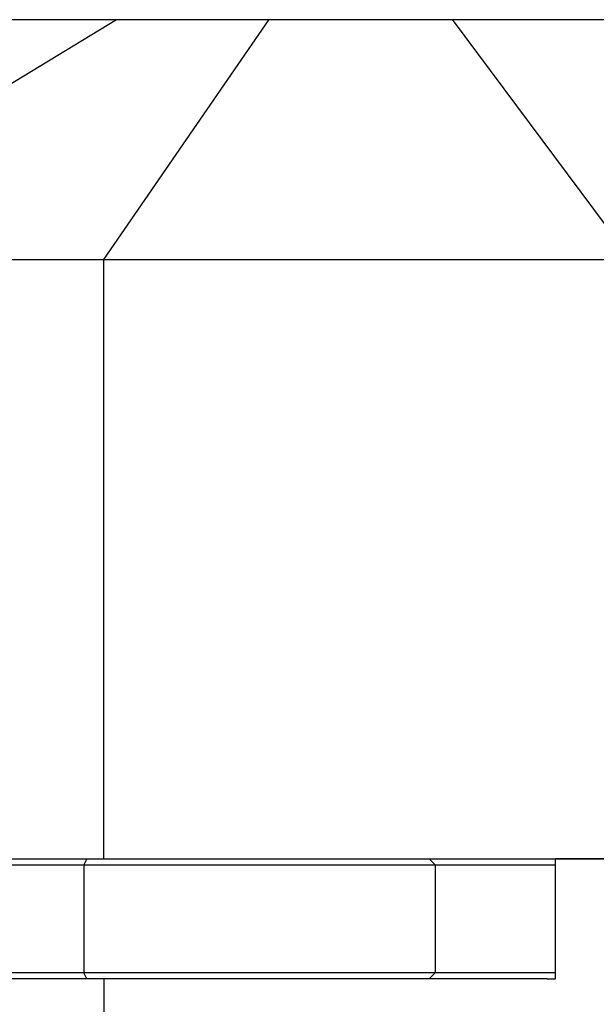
# Model space of a CAD drawing. Header units: millimetres. Extents: x 0 to 2550, y 0 to 1188.
# Tile 81 of 218: x 301.87 to 311.5, y 360.71 to 377.14. Entities that reach past the tile are written whole.
import ezdxf

# ---------------------------------------------------------------- set-up
doc = ezdxf.new("R2010")
doc.units = ezdxf.units.MM
doc.header["$LTSCALE"] = 46.255
for name, color, linetype in [('FRONT_VIEW_VBL0', 7, 'CONTINUOUS'), ('M2000103_PBL1', 7, 'CONTINUOUS'), ('M2000801_PBL17', 7, 'CONTINUOUS'), ('M2000901_PBL4', 7, 'CONTINUOUS')]:
    doc.layers.add(name, color=color, linetype=linetype)

# ---------------------------------------------------------------- blocks, each defined once
blk = doc.blocks.new('M2000103_PBL1', base_point=(321.4543, 314.4281))
at = {"layer": 'M2000103_PBL1', "color": 7}
for p, q in [((292.5829, 363.1387), (310.8174, 363.1387)), ((292.4829, 363.0387), (310.8174, 363.0387)), ((310.8174, 361.2387), (292.4829, 361.2387)), ((310.6786, 361.1387), (292.5829, 361.1387))]:
    blk.add_line(p, q, dxfattribs=at)
at = {"layer": 'M2000103_PBL1', "color": 2}
for p, q in [((302.9924, 363.1387), (302.9424, 363.0387)), ((308.7095, 363.1387), (308.8061, 363.0387)), ((302.9424, 363.0387), (302.9424, 361.2387)), ((308.8061, 363.0387), (308.8061, 361.2387)), ((302.9924, 361.1387), (302.9424, 361.2387)), ((308.7095, 361.1387), (308.8061, 361.2387))]:
    blk.add_line(p, q, dxfattribs=at)
blk = doc.blocks.new('M2000901_PBL4', base_point=(284.3579, 351.3387))
at = {"layer": 'M2000901_PBL4', "color": 7}
for p, q in [((310.8174, 361.1387), (310.8174, 363.1387)), ((310.8174, 363.1387), (325.2329, 363.1387)), ((310.6786, 361.1387), (310.8174, 361.1387))]:
    blk.add_line(p, q, dxfattribs=at)
at = {"layer": 'M2000901_PBL4', "color": 2}
blk.add_line((303.2784, 361.1387), (303.2784, 360.3387), dxfattribs=at)
blk = doc.blocks.new('M2000801_PBL17', base_point=(324.585, 370.139))
at = {"layer": 'M2000801_PBL17', "color": 2}
for p, q in [((296.883, 373.139), (303.489, 377.139)), ((303.278, 373.139), (306.036, 377.139)), ((309.093, 377.139), (312.074, 373.139)), ((303.278, 363.139), (303.278, 373.139))]:
    blk.add_line(p, q, dxfattribs=at)
at = {"layer": 'M2000801_PBL17', "color": 7}
for p, q in [((299.291, 377.139), (343.384, 377.139)), ((286.066, 373.139), (364.862, 373.139)), ((362.983, 363.139), (310.817, 363.139))]:
    blk.add_line(p, q, dxfattribs=at)
blk = doc.blocks.new('FRONT_VIEW_VBL0', base_point=(321.454, 314.428))
at = {"layer": 'M2000103_PBL1'}
blk.add_blockref('M2000103_PBL1', (321.454, 314.428), dxfattribs=at)
at = {"layer": 'M2000801_PBL17'}
blk.add_blockref('M2000801_PBL17', (324.585, 370.139), dxfattribs=at)
at = {"layer": 'M2000901_PBL4'}
blk.add_blockref('M2000901_PBL4', (284.358, 351.339), dxfattribs=at)

msp = doc.modelspace()

# ---------------------------------------------------------------- block references
at = {"layer": 'FRONT_VIEW_VBL0'}
msp.add_blockref('FRONT_VIEW_VBL0', (321.4543, 314.4281), dxfattribs=at)

doc.saveas('drawing.dxf')
